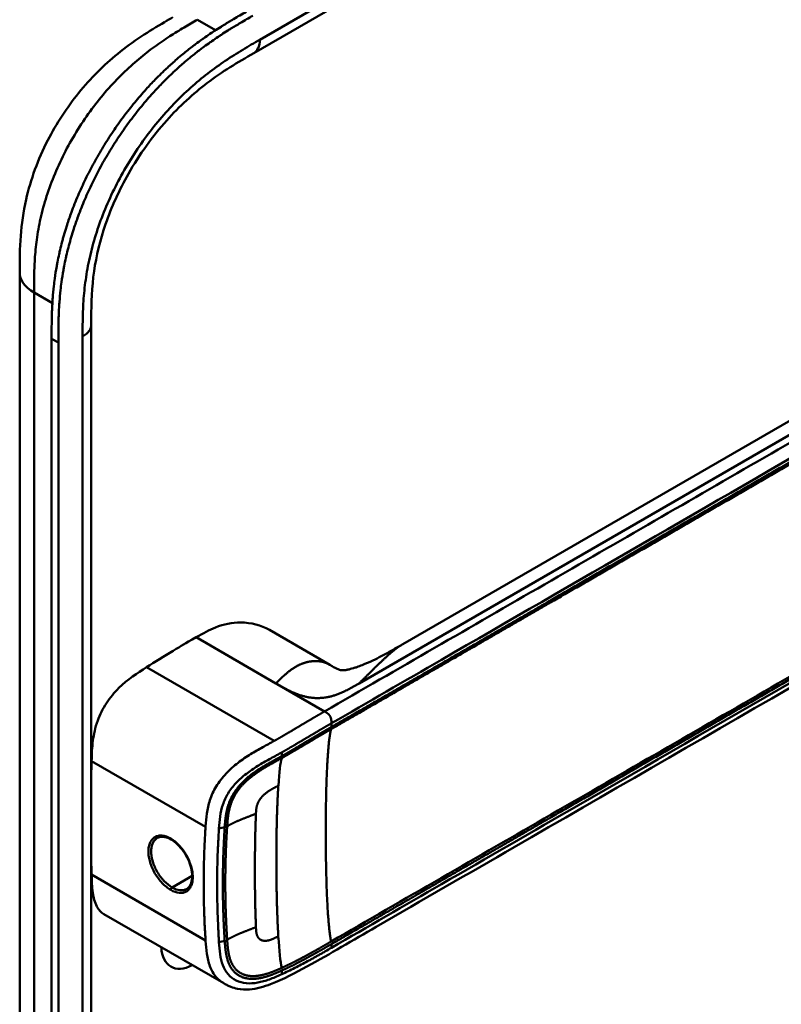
# Model space of a CAD drawing. Header units: millimetres. Extents: x 20 to 833, y 20 to 574.
# Tile 7 of 12: x 385 to 416, y 155 to 195. Entities that reach past the tile are written whole.
import ezdxf

# ---------------------------------------------------------------- set-up
doc = ezdxf.new("R2010")
doc.units = ezdxf.units.MM
doc.header["$LTSCALE"] = 2
doc.layers.add('Sichtbare Kanten(DIN)', color=7, linetype='Continuous', lineweight=50)
doc.layers.add('Sichtbare tangentiale Kanten(DIN)', color=7, linetype='Continuous', lineweight=50)

msp = doc.modelspace()

# ---------------------------------------------------------------- linework, layer by layer
at = {"layer": 'Sichtbare Kanten(DIN)'}
for p, q in [((435.872, 216.966), (394.882, 193.3)), ((394.882, 193.3), (394.882, 193.3)), ((400.958, 169.206), (432.722, 187.545)), ((385.341, 184.36), (385.341, 184.36)), ((388.258, 182.237), (388.258, 182.237)), ((388.258, 182.237), (388.258, 120.369)), ((386.643, 119.14), (386.643, 181.661)), ((386.917, 181.502), (386.917, 118.981)), ((395.527, 169.785), (397.985, 168.366)), ((398.202, 165.919), (398.202, 165.919)), ((398.415, 166.041), (398.415, 166.041)), ((393.755, 163.93), (393.755, 163.93)), ((395.282, 163.048), (395.281, 163.049)), ((393.736, 162.141), (393.736, 162.141)), ((393.659, 155.382), (388.778, 158.199)), ((393.403, 158.434), (393.403, 158.434)), ((393.636, 158.51), (393.636, 158.51)), ((393.659, 155.382), (393.659, 155.382))]:
    msp.add_line(p, q, dxfattribs=at)
for centre, major_axis, ratio, start_param, end_param in [((394.186, 163.681), (2.3, 3.984), 0.57735, 0.184418, 0.184904), ((394.271, 163.632), (2.32, 4.018), 0.57735, 0.219371, 0.219881), ((394.299, 163.616), (2.34, 4.053), 0.57735, 0.226219, 0.226799), ((394.412, 163.551), (2.26, 3.914), 0.57735, 0.316429, 0.3165), ((394.356, 163.583), (2.3, 3.984), 0.57735, 0.270097, 0.270412), ((394.069, 163.744), (-1.912, -3.312), 0.577355, 2.541317, 2.541319), ((394.129, 163.714), (1.95, 3.378), 0.57735, 5.700566, 5.70057), ((394.12, 163.706), (-2.267, -3.927), 0.57735, 2.53255, 2.532551), ((394.271, 163.632), (-2.32, -4.018), 0.57735, 2.338409, 2.338428), ((394.412, 163.551), (2.26, 3.914), 0.57735, 5.523901, 5.523922), ((394.356, 163.583), (2.3, 3.984), 0.57735, 5.506055, 5.506075), ((394.299, 163.616), (2.34, 4.053), 0.57735, 4.119086, 4.119229), ((394.129, 163.715), (-2.26, -3.915), 0.57735, 0.658548, 0.658552), ((394.299, 163.616), (-2.76, -4.78), 0.57735, 0.9483, 0.948426), ((394.299, 163.614), (-2.759, -4.778), 0.57735, 0.638877, 0.63888), ((394.243, 163.649), (2.8, 4.85), 0.57735, 3.797045, 3.797047), ((392.432, 157.672), (-0.93, -1.611), 0.57735, 5.54054, 7.025984), ((392.432, 157.672), (0.93, 1.611), 0.57735, 4.347781, 4.347796)]:
    msp.add_ellipse(centre, major_axis=major_axis, ratio=ratio, start_param=start_param, end_param=end_param, dxfattribs=at)
for points, knots in [([(385.341, 184.36), (385.341, 184.835), (385.343, 185.336), (385.419, 186.336), (385.489, 186.835), (385.785, 188.144), (386.088, 188.974), (386.837, 190.431), (387.268, 191.088), (388.23, 192.275), (388.775, 192.815), (389.962, 193.786), (390.62, 194.203), (391.361, 194.636), (391.473, 194.7), (391.585, 194.765)], [0, 0, 0, 0, 0.436896, 0.436896, 0.842838, 0.842838, 1.49715, 1.49715, 2.073353, 2.073353, 2.662039, 2.662039, 3.316728, 3.316728, 3.434626, 3.434626, 3.434626, 3.434626]), ([(386.643, 181.661), (386.642, 181.758), (386.643, 181.954), (386.644, 182.201), (386.648, 182.45), (386.653, 182.652), (386.662, 182.906), (386.673, 183.112), (386.694, 183.425), (386.723, 183.742), (386.776, 184.173), (386.828, 184.501), (386.889, 184.833), (386.936, 185.055), (387, 185.336), (387.056, 185.562), (387.133, 185.845), (387.2, 186.072), (387.309, 186.414), (387.427, 186.756), (387.623, 187.269), (387.816, 187.722), (388.081, 188.282), (388.309, 188.725), (388.615, 189.268), (388.875, 189.694), (389.216, 190.212), (389.502, 190.615), (389.874, 191.102), (390.182, 191.477), (390.539, 191.881), (390.782, 192.14), (391.028, 192.39), (391.194, 192.552), (391.445, 192.789), (391.699, 193.016), (392.04, 193.304), (392.298, 193.508), (392.557, 193.704), (392.729, 193.829), (392.945, 193.981), (393.118, 194.099), (393.334, 194.241), (393.506, 194.351), (393.764, 194.512), (394.107, 194.718), (394.404, 194.89), (394.573, 194.987)], [-0.9999979, -0.9999979, -0.9999979, -0.9999979, -0.9791648, -0.9583317, -0.9479152, -0.9270821, -0.9166655, -0.8958324, -0.8854159, -0.8541662, -0.8333331, -0.8020835, -0.791667, -0.7708339, -0.7604173, -0.7395842, -0.7291677, -0.7083346, -0.697918, -0.6666684, -0.6458353, -0.6041691, -0.583336, -0.5416699, -0.5208368, -0.4791706, -0.4583375, -0.4166713, -0.3958382, -0.354172, -0.3333389, -0.3020893, -0.2916727, -0.2708397, -0.2604231, -0.2291735, -0.2083404, -0.1770907, -0.1666742, -0.1458411, -0.1354246, -0.1145915, -0.1041749, -0.0833418, -0.0729253, -0.0416756, -0.0000095, -0.0000095, -0.0000095, -0.0000095]), ([(394.847, 194.829), (394.678, 194.732), (394.381, 194.559), (394.039, 194.354), (393.78, 194.193), (393.608, 194.083), (393.392, 193.94), (393.219, 193.823), (393.004, 193.671), (392.831, 193.545), (392.572, 193.35), (392.314, 193.145), (391.973, 192.858), (391.72, 192.63), (391.468, 192.394), (391.303, 192.231), (391.056, 191.981), (390.813, 191.722), (390.456, 191.319), (390.148, 190.944), (389.776, 190.457), (389.49, 190.054), (389.149, 189.536), (388.889, 189.11), (388.584, 188.566), (388.355, 188.124), (388.091, 187.563), (387.897, 187.11), (387.701, 186.598), (387.583, 186.255), (387.475, 185.914), (387.408, 185.686), (387.331, 185.403), (387.274, 185.177), (387.21, 184.897), (387.164, 184.674), (387.102, 184.342), (387.051, 184.014), (386.997, 183.583), (386.969, 183.266), (386.947, 182.954), (386.937, 182.748), (386.927, 182.493), (386.922, 182.292), (386.918, 182.043), (386.917, 181.796), (386.917, 181.6), (386.917, 181.502)], [0.0000095, 0.0000095, 0.0000095, 0.0000095, 0.0416756, 0.0729253, 0.0833418, 0.1041749, 0.1145915, 0.1354246, 0.1458411, 0.1666742, 0.1770907, 0.2083404, 0.2291735, 0.2604231, 0.2708397, 0.2916727, 0.3020893, 0.3333389, 0.354172, 0.3958382, 0.4166713, 0.4583375, 0.4791706, 0.5208368, 0.5416699, 0.583336, 0.6041691, 0.6458353, 0.6666684, 0.697918, 0.7083346, 0.7291677, 0.7395842, 0.7604173, 0.7708339, 0.791667, 0.8020835, 0.8333331, 0.8541662, 0.8854159, 0.8958324, 0.9166655, 0.9270821, 0.9479152, 0.9583317, 0.9791648, 0.9999979, 0.9999979, 0.9999979, 0.9999979]), ([(394.882, 193.3), (394.233, 192.925), (393.602, 192.552), (392.416, 191.652), (391.856, 191.142), (390.762, 189.917), (390.221, 189.168), (389.399, 187.724), (389.08, 187.021), (388.618, 185.68), (388.463, 185.026), (388.28, 183.749), (388.26, 183.125), (388.258, 182.411), (388.258, 182.324), (388.258, 182.237)], [0, 0, 0, 0, 0.687972, 0.687972, 1.303815, 1.303815, 1.980815, 1.980815, 2.549977, 2.549977, 3.091619, 3.091619, 3.672364, 3.672364, 3.752207, 3.752207, 3.752207, 3.752207]), ([(385.341, 122.492), (385.341, 133.379), (385.341, 144.265), (385.341, 164.888), (385.341, 174.624), (385.341, 184.36)], [0, 0, 0, 0, 10, 10, 18.943141, 18.943141, 18.943141, 18.943141]), ([(440.122, 182.978), (440.122, 182.976), (440.122, 182.974), (440.122, 182.97), (440.122, 182.968), (440.122, 182.963), (440.122, 182.96), (440.122, 182.953), (440.122, 182.949), (440.121, 182.938), (440.121, 182.931), (440.121, 182.911), (440.121, 182.897), (440.12, 182.854), (440.119, 182.825), (440.114, 182.714), (440.107, 182.637), (440.067, 182.349), (440.011, 182.151), (439.792, 181.64), (439.585, 181.341), (438.987, 180.662), (438.555, 180.294), (437.257, 179.316), (436.314, 178.741), (432.898, 176.724), (430.388, 175.301), (420.436, 169.555), (412.971, 165.245), (403.629, 159.851), (401.751, 158.767), (398.935, 157.141), (398.001, 156.582), (396.577, 155.807), (396.096, 155.552), (395.297, 155.241), (395.006, 155.157), (394.548, 155.123), (394.382, 155.129), (394.131, 155.179), (394.044, 155.204), (393.91, 155.254), (393.864, 155.274), (393.793, 155.309), (393.768, 155.321), (393.729, 155.342), (393.715, 155.35), (393.695, 155.362), (393.687, 155.366), (393.673, 155.374), (393.665, 155.378), (393.659, 155.382)], [0, 0, 0, 0, 0.001569, 0.001569, 0.003149, 0.003149, 0.00522, 0.00522, 0.008412, 0.008412, 0.014094, 0.014094, 0.025824, 0.025824, 0.054374, 0.054374, 0.136744, 0.136744, 0.370735, 0.370735, 0.770715, 0.770715, 1.338552, 1.338552, 2.361631, 2.361631, 5.000823, 5.000823, 12.918013, 12.918013, 14.909711, 14.909711, 15.905563, 15.905563, 16.406589, 16.406589, 16.669703, 16.669703, 16.816064, 16.816064, 16.894648, 16.894648, 16.935882, 16.935882, 16.957647, 16.957647, 16.969322, 16.969322, 16.975615, 16.975615, 16.982343, 16.982343, 16.982343, 16.982343]), ([(395.526, 169.785), (395.183, 169.982), (394.776, 170.088), (394.345, 170.089), (394.006, 170.091), (393.66, 170.025), (393.324, 169.892), (393.069, 169.791), (392.819, 169.652), (392.535, 169.488)], [-0.7380612, -0.7380612, -0.7380612, -0.7380612, -0.4287848, -0.4287848, -0.4287848, -0.184871, -0.184871, -0.184871, -0.0000155, -0.0000155, -0.0000155, -0.0000155]), ([(392.535, 169.488), (392.037, 169.201), (391.959, 169.155), (391.24, 168.722), (390.847, 168.477), (390.518, 168.269)], [-0.6905781, -0.6905781, -0.6905781, -0.6905781, -0.3490884, -0.3490884, 0, 0, 0, 0]), ([(398.108, 168.295), (398.155, 168.268), (398.194, 168.248), (398.266, 168.211), (398.296, 168.197), (398.368, 168.166), (398.396, 168.158), (398.447, 168.146), (398.463, 168.143), (398.524, 168.142), (398.552, 168.142), (398.627, 168.152), (398.644, 168.155), (398.681, 168.161), (398.7, 168.165), (398.755, 168.176), (398.793, 168.185), (398.87, 168.205), (398.908, 168.216), (398.994, 168.242), (399.043, 168.257), (399.162, 168.298), (399.233, 168.325), (399.424, 168.4), (399.541, 168.451), (399.889, 168.612), (400.11, 168.727), (400.54, 168.963), (400.748, 169.085), (400.953, 169.203)], [0, 0, 0, 0, 0.065322, 0.065322, 0.147442, 0.147442, 0.298534, 0.298534, 0.475337, 0.475337, 0.572836, 0.572836, 0.597287, 0.597287, 0.618593, 0.618593, 0.651842, 0.651842, 0.681874, 0.681874, 0.719497, 0.719497, 0.777073, 0.777073, 0.879794, 0.879794, 1.092522, 1.092522, 1.311068, 1.311068, 1.311068, 1.311068]), ([(390.518, 168.269), (390.138, 168.029), (389.746, 167.777), (389.2, 167.238), (389.028, 167.033), (388.729, 166.575), (388.612, 166.338), (388.417, 165.802), (388.361, 165.529), (388.29, 164.995), (388.28, 164.718), (388.273, 164.44)], [-1.198873, -1.198873, -1.198873, -1.198873, -0.834881, -0.834881, -0.646876, -0.646876, -0.46444, -0.46444, -0.250657, -0.250657, 0, 0, 0, 0]), ([(391.516, 161.244), (391.429, 161.295), (391.342, 161.328), (391.182, 161.361), (391.108, 161.36), (391.01, 161.334), (390.98, 161.322), (390.952, 161.306)], [0, 0, 0, 0, 0.0944548, 0.0944548, 0.1892864, 0.1892864, 0.2374391, 0.2374391, 0.2374391, 0.2374391]), ([(392.153, 159.228), (392.217, 159.265), (392.27, 159.325), (392.344, 159.481), (392.367, 159.577), (392.377, 159.78), (392.37, 159.887), (392.327, 160.11), (392.292, 160.227), (392.199, 160.458), (392.139, 160.575), (392.003, 160.789), (391.925, 160.891), (391.761, 161.066), (391.672, 161.143), (391.561, 161.217), (391.538, 161.231), (391.516, 161.244)], [0, 0, 0, 0, 0.1137845, 0.1137845, 0.2182551, 0.2182551, 0.3123921, 0.3123921, 0.4068404, 0.4068404, 0.502596, 0.502596, 0.598042, 0.598042, 0.6936793, 0.6936793, 0.7182625, 0.7182625, 0.7182625, 0.7182625]), ([(388.778, 158.199), (388.655, 158.27), (388.558, 158.378), (388.401, 158.678), (388.351, 158.87), (388.289, 159.312), (388.28, 159.563), (388.273, 159.816)], [0.6547013, 0.6547013, 0.6547013, 0.6547013, 0.838061, 0.838061, 1.045951, 1.045951, 1.2753174, 1.2753174, 1.2753174, 1.2753174])]:
    msp.add_open_spline(points, degree=3, knots=knots, dxfattribs=at)
for points, degree in [([(400.956, 169.205), (400.956, 169.205), (400.955, 169.204), (400.955, 169.204), (400.954, 169.204), (400.954, 169.204), (400.953, 169.203), (400.953, 169.203)], 7), ([(397.976, 168.371), (398.003, 168.355), (398.029, 168.34), (398.056, 168.325), (398.082, 168.31), (398.108, 168.295)], 5), ([(397.976, 168.371), (397.977, 168.37), (397.979, 168.369), (397.98, 168.368), (397.982, 168.368), (397.983, 168.367), (397.985, 168.366)], 6), ([(388.273, 164.44), (388.267, 164.248), (388.262, 164.055), (388.258, 163.863)], 3), ([(390.952, 161.306), (390.952, 161.306), (390.952, 161.306), (390.952, 161.306)], 3), ([(394.936, 160.896), (394.936, 160.896), (394.937, 160.896), (394.937, 160.896)], 3), ([(388.258, 160.376), (388.262, 160.189), (388.267, 160.002), (388.273, 159.816)], 3), ([(394.935, 159.228), (394.935, 159.228), (394.935, 159.228), (394.935, 159.228)], 3)]:
    msp.add_open_spline(points, degree=degree, dxfattribs=at)
at = {"layer": 'Sichtbare tangentiale Kanten(DIN)'}
for p, q in [((395.13, 193.849), (436.121, 217.515)), ((393.328, 194.237), (392.585, 194.666)), ((391.494, 194.011), (391.494, 194.011)), ((389.377, 192.303), (389.377, 192.303)), ((433.364, 187.345), (399.181, 167.609)), ((385.954, 184.821), (385.954, 184.821)), ((386.674, 183.113), (385.927, 183.544)), ((386.917, 181.502), (386.643, 181.661)), ((387.907, 119.879), (387.907, 181.747)), ((395.789, 167.609), (392.535, 169.488)), ((390.518, 168.269), (395.721, 165.266)), ((395.834, 167.583), (395.789, 167.609)), ((397.77, 166.465), (395.834, 167.583)), ((398.05, 165.98), (398.05, 165.831)), ((398.262, 165.953), (398.262, 165.953)), ((396.034, 164.649), (396.024, 164.794)), ((388.273, 164.44), (392.919, 161.758)), ((393.7, 161.741), (393.467, 161.69)), ((393.404, 160.356), (393.404, 160.356)), ((393.64, 160.492), (393.64, 160.492)), ((388.273, 159.816), (392.919, 157.133)), ((392.374, 159.761), (391.556, 159.289)), ((392.848, 160.035), (392.848, 160.035)), ((393.7, 157.116), (393.467, 157.065)), ((398.05, 156.978), (398.05, 156.829)), ((396.034, 155.905), (396.024, 155.749))]:
    msp.add_line(p, q, dxfattribs=at)
for centre, major_axis, ratio, start_param, end_param in [((396.313, 156.715), (-0.207, 7.978), 0.058769, 0.180326, 0.567465), ((396.312, 163.507), (-0.173, -7.741), 0.062201, 5.644955, 6.032571)]:
    msp.add_ellipse(centre, major_axis=major_axis, ratio=ratio, start_param=start_param, end_param=end_param, dxfattribs=at)
for points, degree, knots in [([(392.585, 194.666), (392.407, 194.563), (392.226, 194.458), (392.043, 194.349), (391.849, 194.234), (391.653, 194.114), (391.458, 193.988), (391.251, 193.854), (391.044, 193.713), (390.84, 193.564), (390.624, 193.407), (390.41, 193.24), (390.198, 193.062), (389.976, 192.876), (389.757, 192.678), (389.544, 192.469), (389.322, 192.253), (389.106, 192.025), (388.898, 191.787), (388.685, 191.544), (388.48, 191.289), (388.283, 191.025), (388.085, 190.759), (387.896, 190.482), (387.716, 190.195), (387.536, 189.908), (387.365, 189.612), (387.21, 189.312), (387.053, 189.009), (386.909, 188.703), (386.781, 188.395), (386.652, 188.086), (386.538, 187.776), (386.44, 187.468), (386.342, 187.162), (386.26, 186.857), (386.193, 186.56), (386.127, 186.263), (386.076, 185.977), (386.038, 185.696), (386.001, 185.426), (385.975, 185.16), (385.958, 184.896), (385.943, 184.654), (385.934, 184.413), (385.93, 184.174), (385.927, 183.961), (385.927, 183.749), (385.927, 183.544)], 3, [0, 0, 0, 0, 0.189483, 0.189483, 0.189483, 0.390488, 0.390488, 0.390488, 0.603341, 0.603341, 0.603341, 0.827847, 0.827847, 0.827847, 1.063028, 1.063028, 1.063028, 1.306916, 1.306916, 1.306916, 1.556493, 1.556493, 1.556493, 1.807928, 1.807928, 1.807928, 2.059373, 2.059373, 2.059373, 2.31343, 2.31343, 2.31343, 2.568298, 2.568298, 2.568298, 2.821899, 2.821899, 2.821899, 3.074612, 3.074612, 3.074612, 3.317553, 3.317553, 3.317553, 3.540814, 3.540814, 3.540814, 3.741293, 3.741293, 3.741293, 3.741293]), ([(387.907, 181.747), (387.907, 182.009), (387.907, 182.547), (387.947, 183.397), (388.053, 184.282), (388.298, 185.498), (388.818, 187.062), (389.76, 188.891), (390.946, 190.545), (392.071, 191.709), (393.009, 192.487), (393.723, 192.999), (394.436, 193.448), (394.902, 193.718), (395.13, 193.849)], 3, [18.388359, 18.388359, 18.388359, 18.388359, 18.631862, 18.875363, 19.118865, 19.362366, 19.849368, 20.336371, 20.823374, 21.310376, 21.553877, 21.797379, 22.04088, 22.284383, 22.284383, 22.284383, 22.284383]), ([(433.649, 187.18), (432.904, 186.75), (432.155, 186.318), (430.659, 185.453), (429.91, 185.021), (428.414, 184.157), (427.667, 183.726), (426.173, 182.863), (425.426, 182.432), (423.186, 181.139), (421.692, 180.276), (418.7, 178.549), (417.204, 177.685), (414.213, 175.959), (412.719, 175.096), (409.731, 173.371), (408.236, 172.508), (405.245, 170.781), (403.749, 169.917), (400.76, 168.191), (399.268, 167.33), (397.77, 166.465)], 3, [28.65661, 28.65661, 28.65661, 28.65661, 29.448344, 29.448344, 30.241165, 30.241165, 31.033986, 31.033986, 31.826807, 31.826807, 33.412449, 33.412449, 34.99809, 34.99809, 36.583732, 36.583732, 38.169374, 38.169374, 39.755016, 39.755016, 41.340657, 41.340657, 41.340657, 41.340657]), ([(398.05, 165.98), (399.548, 166.845), (401.04, 167.706), (402.534, 168.569), (408.007, 171.729), (413.48, 174.888), (418.957, 178.051), (422.635, 180.174), (426.303, 182.292), (429.982, 184.416), (431.297, 185.175), (432.616, 185.936), (433.929, 186.695)], 3, [0, 0, 0, 0, 1.585642, 1.585642, 1.585642, 7.391542, 7.391542, 7.391542, 11.290432, 11.290432, 11.290432, 12.683632, 12.683632, 12.683632, 12.683632]), ([(398.035, 165.74), (398.037, 165.741), (398.927, 166.255), (400.719, 167.289), (403.421, 168.85), (407.007, 170.92), (411.49, 173.508), (415.978, 176.099), (420.462, 178.688), (424.497, 181.018), (428.087, 183.09), (430.778, 184.644), (432.571, 185.679), (433.468, 186.197), (433.917, 186.456)], 5, [20.643505, 20.643505, 20.643505, 20.643505, 20.643505, 20.643505, 20.647304, 22.232947, 23.81859, 25.404233, 26.989877, 28.57552, 30.161163, 31.746806, 32.539627, 33.332646, 33.332646, 33.332646, 33.332646, 33.332646, 33.332646]), ([(433.929, 186.546), (433.929, 186.545), (433.48, 186.286), (432.583, 185.769), (430.79, 184.733), (428.099, 183.18), (424.51, 181.107), (420.475, 178.778), (415.991, 176.189), (411.503, 173.598), (407.018, 171.008), (403.433, 168.939), (400.731, 167.378), (398.94, 166.344), (398.05, 165.831)], 5, [0, 0, 0, 0, 0, 0, 0.000115, 0.792936, 1.585758, 3.171401, 4.757044, 6.342687, 7.92833, 9.513973, 11.099617, 12.688168, 12.688168, 12.688168, 12.688168, 12.688168, 12.688168]), ([(398.048, 156.977), (398.05, 156.978), (398.94, 157.492), (400.732, 158.527), (403.434, 160.087), (407.02, 162.157), (411.503, 164.745), (415.991, 167.336), (420.475, 169.925), (424.51, 172.255), (428.099, 174.327), (430.791, 175.881), (432.584, 176.916), (433.481, 177.434), (433.929, 177.693)], 5, [20.643738, 20.643738, 20.643738, 20.643738, 20.643738, 20.643738, 20.647429, 22.23307, 23.81871, 25.404351, 26.989992, 28.575633, 30.161274, 31.746914, 32.539735, 33.332924, 33.332924, 33.332924, 33.332924, 33.332924, 33.332924]), ([(433.916, 177.797), (433.169, 177.366), (432.421, 176.934), (430.927, 176.071), (430.179, 175.64), (427.937, 174.345), (426.442, 173.482), (423.451, 171.755), (421.957, 170.892), (418.967, 169.166), (417.473, 168.303), (414.482, 166.577), (412.987, 165.713), (409.996, 163.987), (408.502, 163.124), (405.514, 161.399), (404.019, 160.536), (401.023, 158.806), (399.519, 157.938), (398.038, 157.083)], 3, [3.014705, 3.014705, 3.014705, 3.014705, 3.807868, 3.807868, 4.600688, 4.600688, 6.186329, 6.186329, 7.77197, 7.77197, 9.357611, 9.357611, 10.943251, 10.943251, 12.528892, 12.528892, 14.114533, 14.114533, 15.703149, 15.703149, 15.703149, 15.703149]), ([(433.929, 177.544), (431.114, 175.918), (428.289, 174.287), (425.476, 172.663), (419.698, 169.327), (413.907, 165.984), (408.126, 162.646), (406.264, 161.571), (404.4, 160.495), (402.534, 159.418), (401.033, 158.551), (399.53, 157.683), (398.05, 156.829)], 3, [23.229983, 23.229983, 23.229983, 23.229983, 26.216835, 26.216835, 26.216835, 32.351591, 32.351591, 32.351591, 34.327983, 34.327983, 34.327983, 35.917386, 35.917386, 35.917386, 35.917386]), ([(397.77, 166.465), (397.718, 166.435), (397.623, 166.38), (397.485, 166.3), (397.289, 166.186), (397.04, 166.039), (396.791, 165.891), (396.537, 165.74), (396.276, 165.585), (396.057, 165.457), (395.894, 165.362), (395.784, 165.301), (395.727, 165.269), (395.721, 165.266)], 5, [0, 0, 0, 0, 0, 0, 0.0885648, 0.1771296, 0.2656944, 0.3542592, 0.442824, 0.5313888, 0.6199536, 0.7085184, 0.7182818, 0.7182818, 0.7182818, 0.7182818, 0.7182818, 0.7182818]), ([(396.024, 164.793), (396.024, 164.793), (396.077, 164.823), (396.183, 164.883), (396.344, 164.976), (396.56, 165.101), (396.822, 165.258), (397.075, 165.409), (397.323, 165.557), (397.571, 165.703), (397.766, 165.816), (397.904, 165.896), (397.998, 165.95), (398.05, 165.98)], 5, [0.0000841, 0.0000841, 0.0000841, 0.0000841, 0.0000841, 0.0000841, 0.0003027, 0.0888675, 0.1774323, 0.2659971, 0.3545619, 0.4431267, 0.5316915, 0.6202563, 0.7088211, 0.7088211, 0.7088211, 0.7088211, 0.7088211, 0.7088211]), ([(398.05, 165.831), (398.003, 165.803), (397.906, 165.748), (397.761, 165.663), (397.566, 165.551), (397.322, 165.406), (397.075, 165.26), (396.823, 165.108), (396.565, 164.955), (396.354, 164.831), (396.194, 164.739), (396.088, 164.679), (396.034, 164.649)], 5, [0, 0, 0, 0, 0, 0, 0.0848259, 0.1725609, 0.2602959, 0.3480309, 0.4357659, 0.5235009, 0.6112359, 0.698521, 0.698521, 0.698521, 0.698521, 0.698521, 0.698521]), ([(396.025, 164.562), (396.025, 164.562), (396.079, 164.592), (396.185, 164.652), (396.345, 164.744), (396.555, 164.868), (396.813, 165.02), (397.064, 165.171), (397.312, 165.317), (397.553, 165.461), (397.746, 165.573), (397.891, 165.656), (397.986, 165.712), (398.033, 165.738)], 5, [19.9453576, 19.9453576, 19.9453576, 19.9453576, 19.9453576, 19.9453576, 19.9454241, 20.0331591, 20.1208941, 20.2086291, 20.2963641, 20.3840991, 20.4718341, 20.5595692, 20.6426641, 20.6426641, 20.6426641, 20.6426641, 20.6426641, 20.6426641]), ([(395.721, 165.266), (395.565, 165.179), (395.409, 165.095), (395.249, 165.006), (395.088, 164.918), (394.923, 164.824), (394.754, 164.72), (394.586, 164.616), (394.413, 164.5), (394.244, 164.369), (394.074, 164.239), (393.908, 164.093), (393.756, 163.931), (393.604, 163.77), (393.467, 163.592), (393.355, 163.408), (393.243, 163.224), (393.158, 163.034), (393.096, 162.849), (393.035, 162.663), (392.996, 162.482), (392.971, 162.304), (392.945, 162.127), (392.932, 161.953), (392.921, 161.781), (392.92, 161.774), (392.92, 161.766), (392.919, 161.758)], 3, [0.718282, 0.718282, 0.718282, 0.718282, 0.878513, 0.878513, 0.878513, 1.038839, 1.038839, 1.038839, 1.199166, 1.199166, 1.199166, 1.359492, 1.359492, 1.359492, 1.519819, 1.519819, 1.519819, 1.680145, 1.680145, 1.680145, 1.840471, 1.840471, 1.840471, 2.000798, 2.000798, 2.000798, 2.008139, 2.008139, 2.008139, 2.008139]), ([(393.467, 161.69), (393.479, 161.858), (393.491, 162.023), (393.515, 162.185), (393.538, 162.347), (393.572, 162.506), (393.624, 162.663), (393.676, 162.82), (393.746, 162.975), (393.837, 163.125), (393.928, 163.274), (394.039, 163.417), (394.166, 163.551), (394.292, 163.685), (394.433, 163.809), (394.582, 163.924), (394.732, 164.039), (394.889, 164.145), (395.047, 164.242), (395.205, 164.34), (395.364, 164.43), (395.521, 164.517), (395.679, 164.604), (395.836, 164.689), (395.995, 164.778), (396.005, 164.783), (396.014, 164.788), (396.023, 164.793)], 3, [0, 0, 0, 0, 0.159971, 0.159971, 0.159971, 0.320297, 0.320297, 0.320297, 0.480624, 0.480624, 0.480624, 0.64095, 0.64095, 0.64095, 0.801277, 0.801277, 0.801277, 0.961603, 0.961603, 0.961603, 1.121929, 1.121929, 1.121929, 1.282256, 1.282256, 1.282256, 1.291621, 1.291621, 1.291621, 1.291621]), ([(396.034, 164.649), (396.034, 164.649), (395.953, 164.603), (395.789, 164.513), (395.543, 164.379), (395.205, 164.189), (394.762, 163.896), (394.343, 163.529), (394.01, 163.088), (393.812, 162.621), (393.743, 162.264), (393.718, 162.001), (393.706, 161.827), (393.7, 161.741)], 5, [0, 0, 0, 0, 0, 0, 0.000449, 0.133304, 0.266158, 0.399013, 0.531868, 0.664722, 0.797577, 0.930432, 1.064471, 1.064471, 1.064471, 1.064471, 1.064471, 1.064471]), ([(393.8, 161.779), (393.805, 161.865), (393.818, 162.036), (393.842, 162.293), (393.909, 162.636), (394.095, 163.075), (394.401, 163.483), (394.788, 163.828), (395.211, 164.109), (395.539, 164.294), (395.782, 164.427), (395.944, 164.516), (396.025, 164.562)], 5, [18.882622, 18.882622, 18.882622, 18.882622, 18.882622, 18.882622, 19.015441, 19.148296, 19.281151, 19.414005, 19.54686, 19.679715, 19.812569, 19.945357, 19.945357, 19.945357, 19.945357, 19.945357, 19.945357]), ([(393.8, 157.155), (393.8, 157.155), (393.8, 157.156), (393.792, 157.272), (393.778, 157.504), (393.758, 157.854), (393.741, 158.317), (393.725, 158.896), (393.722, 159.473), (393.725, 160.049), (393.741, 160.627), (393.758, 161.087), (393.778, 161.435), (393.792, 161.664), (393.8, 161.779)], 5, [17.464876, 17.464876, 17.464876, 17.464876, 17.464876, 17.464876, 17.464906, 17.466133, 17.643037, 17.819941, 17.996845, 18.173749, 18.350653, 18.527557, 18.704461, 18.882622, 18.882622, 18.882622, 18.882622, 18.882622, 18.882622]), ([(390.587, 160.754), (390.587, 160.754), (390.587, 160.823), (390.599, 160.953), (390.652, 161.121), (390.737, 161.255), (390.852, 161.35), (390.991, 161.402), (391.202, 161.412), (391.381, 161.35), (391.499, 161.282)], 3, [0, 0, 0, 0, 0.0000144, 0.0614945, 0.1229746, 0.1844546, 0.2459347, 0.3074148, 0.3688949, 0.4918552, 0.4918552, 0.4918552, 0.4918552]), ([(392.919, 161.758), (392.919, 161.751), (392.918, 161.742), (392.918, 161.734), (392.912, 161.647), (392.906, 161.56), (392.901, 161.472), (392.896, 161.377), (392.891, 161.281), (392.886, 161.185), (392.876, 160.992), (392.868, 160.799), (392.862, 160.606), (392.856, 160.413), (392.851, 160.22), (392.848, 160.027), (392.845, 159.835), (392.843, 159.643), (392.843, 159.451), (392.843, 159.259), (392.845, 159.067), (392.848, 158.874), (392.851, 158.681), (392.856, 158.487), (392.862, 158.293), (392.868, 158.099), (392.876, 157.905), (392.886, 157.711), (392.891, 157.614), (392.896, 157.518), (392.901, 157.421), (392.907, 157.325), (392.913, 157.229), (392.919, 157.133)], 3, [0, 0, 0, 0, 0.00741, 0.00741, 0.00741, 0.088467, 0.088467, 0.088467, 0.176597, 0.176597, 0.176597, 0.352857, 0.352857, 0.352857, 0.529117, 0.529117, 0.529117, 0.705376, 0.705376, 0.705376, 0.881636, 0.881636, 0.881636, 1.057896, 1.057896, 1.057896, 1.234156, 1.234156, 1.234156, 1.322285, 1.322285, 1.322285, 1.410732, 1.410732, 1.410732, 1.410732]), ([(393.467, 157.065), (393.467, 157.073), (393.466, 157.082), (393.466, 157.091), (393.46, 157.185), (393.454, 157.28), (393.448, 157.375), (393.443, 157.47), (393.438, 157.566), (393.433, 157.662), (393.424, 157.853), (393.416, 158.046), (393.409, 158.238), (393.38, 159.142), (393.385, 160.033), (393.425, 160.931), (393.428, 160.987), (393.43, 161.042), (393.433, 161.098), (393.438, 161.193), (393.443, 161.288), (393.448, 161.383), (393.454, 161.477), (393.46, 161.571), (393.466, 161.664), (393.466, 161.673), (393.467, 161.681), (393.467, 161.69)], 3, [0, 0, 0, 0, 0.008036, 0.008036, 0.008036, 0.096166, 0.096166, 0.096166, 0.184296, 0.184296, 0.184296, 0.360556, 0.360556, 0.360556, 1.190148, 1.190148, 1.190148, 1.241854, 1.241854, 1.241854, 1.329984, 1.329984, 1.329984, 1.418114, 1.418114, 1.418114, 1.426148, 1.426148, 1.426148, 1.426148]), ([(393.7, 161.741), (393.7, 161.74), (393.692, 161.626), (393.679, 161.397), (393.659, 161.049), (393.642, 160.59), (393.626, 160.012), (393.622, 159.434), (393.626, 158.856), (393.642, 158.276), (393.659, 157.813), (393.679, 157.463), (393.692, 157.232), (393.7, 157.116)], 5, [0.000001, 0.000001, 0.000001, 0.000001, 0.000001, 0.000001, 0.000038, 0.176942, 0.353846, 0.53075, 0.707654, 0.884558, 1.061462, 1.238366, 1.415305, 1.415305, 1.415305, 1.415305, 1.415305, 1.415305]), ([(390.952, 161.306), (390.93, 161.293), (390.909, 161.278), (390.889, 161.261), (390.874, 161.248), (390.859, 161.233), (390.845, 161.218), (390.814, 161.182), (390.788, 161.14), (390.766, 161.093), (390.747, 161.052), (390.732, 161.007), (390.722, 160.959), (390.72, 160.952), (390.718, 160.944), (390.717, 160.936), (390.706, 160.88), (390.7, 160.819), (390.7, 160.755), (390.7, 160.69), (390.706, 160.623), (390.717, 160.554), (390.719, 160.543), (390.721, 160.531), (390.723, 160.52), (390.733, 160.462), (390.748, 160.402), (390.766, 160.343), (390.788, 160.271), (390.814, 160.2), (390.845, 160.129), (390.86, 160.096), (390.875, 160.064), (390.891, 160.032), (390.91, 159.994), (390.931, 159.957), (390.952, 159.92), (390.992, 159.852), (391.035, 159.787), (391.082, 159.725), (391.116, 159.679), (391.153, 159.635), (391.19, 159.593), (391.203, 159.579), (391.216, 159.564), (391.23, 159.551), (391.333, 159.442), (391.445, 159.353), (391.556, 159.289)], 3, [0.2462104, 0.2462104, 0.2462104, 0.2462104, 0.2803959, 0.2803959, 0.2803959, 0.3074005, 0.3074005, 0.3074005, 0.3688806, 0.3688806, 0.3688806, 0.4219893, 0.4219893, 0.4219893, 0.4303607, 0.4303607, 0.4303607, 0.4918407, 0.4918407, 0.4918407, 0.5533208, 0.5533208, 0.5533208, 0.5635023, 0.5635023, 0.5635023, 0.6148009, 0.6148009, 0.6148009, 0.676281, 0.676281, 0.676281, 0.7044598, 0.7044598, 0.7044598, 0.737761, 0.737761, 0.737761, 0.7992411, 0.7992411, 0.7992411, 0.844872, 0.844872, 0.844872, 0.8607212, 0.8607212, 0.8607212, 0.9836813, 0.9836813, 0.9836813, 0.9836813]), ([(391.499, 161.282), (391.617, 161.214), (391.795, 161.07), (392.003, 160.817), (392.14, 160.607), (392.252, 160.381), (392.335, 160.15), (392.386, 159.921), (392.403, 159.706), (392.386, 159.511), (392.335, 159.344), (392.252, 159.211), (392.14, 159.117), (392.003, 159.067), (391.795, 159.059), (391.617, 159.122), (391.499, 159.19)], 3, [0, 0, 0, 0, 0.1229603, 0.1844403, 0.2459204, 0.3074004, 0.3688805, 0.4303605, 0.4918406, 0.5533206, 0.6148007, 0.6762807, 0.7377608, 0.7992408, 0.8607209, 0.983681, 0.983681, 0.983681, 0.983681]), ([(391.499, 159.19), (391.381, 159.258), (391.202, 159.402), (390.991, 159.652), (390.852, 159.861), (390.737, 160.085), (390.652, 160.315), (390.599, 160.543), (390.587, 160.686), (390.587, 160.754)], 3, [0, 0, 0, 0, 0.1229601, 0.1844402, 0.2459203, 0.3074004, 0.3688804, 0.4303605, 0.4918262, 0.4918262, 0.4918262, 0.4918262]), ([(391.556, 159.289), (391.666, 159.225), (391.778, 159.186), (391.88, 159.175), (391.894, 159.174), (391.908, 159.173), (391.921, 159.172), (391.957, 159.171), (391.992, 159.174), (392.025, 159.181), (392.071, 159.189), (392.113, 159.205), (392.152, 159.227), (392.152, 159.227), (392.152, 159.227), (392.153, 159.228)], 3, [0, 0, 0, 0, 0.1229601, 0.1229601, 0.1229601, 0.1399022, 0.1399022, 0.1399022, 0.1844401, 0.1844401, 0.1844401, 0.2459202, 0.2459202, 0.2459202, 0.2461067, 0.2461067, 0.2461067, 0.2461067]), ([(392.919, 157.133), (392.92, 157.125), (392.92, 157.117), (392.921, 157.109), (392.932, 156.936), (392.945, 156.761), (392.971, 156.587), (392.996, 156.413), (393.035, 156.241), (393.096, 156.078), (393.158, 155.915), (393.243, 155.761), (393.355, 155.633), (393.442, 155.533), (393.545, 155.448), (393.659, 155.382)], 3, [0, 0, 0, 0, 0.0073617, 0.0073617, 0.0073617, 0.1676881, 0.1676881, 0.1676881, 0.3280145, 0.3280145, 0.3280145, 0.488341, 0.488341, 0.488341, 0.6137258, 0.6137258, 0.6137258, 0.6137258]), ([(396.024, 155.749), (396.014, 155.745), (396.005, 155.74), (395.995, 155.736), (395.836, 155.664), (395.679, 155.597), (395.522, 155.541), (395.364, 155.485), (395.205, 155.439), (395.047, 155.411), (394.889, 155.383), (394.732, 155.372), (394.582, 155.385), (394.433, 155.398), (394.292, 155.434), (394.166, 155.495), (394.039, 155.557), (393.928, 155.642), (393.837, 155.749), (393.746, 155.856), (393.676, 155.982), (393.624, 156.121), (393.572, 156.26), (393.538, 156.411), (393.515, 156.57), (393.491, 156.728), (393.479, 156.895), (393.467, 157.065)], 3, [36.622212, 36.622212, 36.622212, 36.622212, 36.631814, 36.631814, 36.631814, 36.79214, 36.79214, 36.79214, 36.952466, 36.952466, 36.952466, 37.112793, 37.112793, 37.112793, 37.273119, 37.273119, 37.273119, 37.433446, 37.433446, 37.433446, 37.593772, 37.593772, 37.593772, 37.754099, 37.754099, 37.754099, 37.914067, 37.914067, 37.914067, 37.914067]), ([(393.7, 157.116), (393.7, 157.115), (393.706, 157.028), (393.718, 156.853), (393.743, 156.589), (393.813, 156.248), (394.01, 155.867), (394.344, 155.613), (394.763, 155.528), (395.207, 155.585), (395.544, 155.694), (395.79, 155.795), (395.953, 155.868), (396.034, 155.905)], 5, [18.881507, 18.881507, 18.881507, 18.881507, 18.881507, 18.881507, 18.882697, 19.015618, 19.14854, 19.281461, 19.414383, 19.547304, 19.680226, 19.813147, 19.945983, 19.945983, 19.945983, 19.945983, 19.945983, 19.945983]), ([(396.025, 156.011), (395.945, 155.974), (395.783, 155.902), (395.54, 155.803), (395.212, 155.696), (394.789, 155.643), (394.402, 155.722), (394.095, 155.955), (393.909, 156.311), (393.842, 156.638), (393.818, 156.895), (393.805, 157.068), (393.8, 157.155)], 5, [0, 0, 0, 0, 0, 0, 0.132315, 0.265237, 0.398158, 0.53108, 0.664001, 0.796923, 0.929844, 1.062736, 1.062736, 1.062736, 1.062736, 1.062736, 1.062736]), ([(398.038, 157.083), (397.99, 157.055), (397.894, 157), (397.748, 156.916), (397.554, 156.804), (397.312, 156.669), (397.065, 156.532), (396.814, 156.399), (396.556, 156.265), (396.346, 156.161), (396.186, 156.085), (396.079, 156.035), (396.025, 156.011)], 5, [15.703149, 15.703149, 15.703149, 15.703149, 15.703149, 15.703149, 15.7878438, 15.8755138, 15.9631839, 16.0508539, 16.1385239, 16.2261939, 16.3138639, 16.4021323, 16.4021323, 16.4021323, 16.4021323, 16.4021323, 16.4021323]), ([(396.034, 155.905), (396.034, 155.905), (396.088, 155.929), (396.195, 155.979), (396.355, 156.055), (396.566, 156.159), (396.824, 156.293), (397.076, 156.427), (397.323, 156.564), (397.566, 156.699), (397.759, 156.81), (397.904, 156.894), (397.999, 156.949), (398.046, 156.976)], 5, [19.9459827, 19.9459827, 19.9459827, 19.9459827, 19.9459827, 19.9459827, 19.9460686, 20.0337387, 20.1214087, 20.2090787, 20.2967487, 20.3844187, 20.4720888, 20.5597588, 20.6429705, 20.6429705, 20.6429705, 20.6429705, 20.6429705, 20.6429705]), ([(398.048, 156.828), (397.969, 156.782), (397.89, 156.736), (397.811, 156.691), (397.77, 156.667), (397.729, 156.644), (397.688, 156.62), (397.647, 156.597), (397.606, 156.574), (397.565, 156.551), (397.524, 156.528), (397.483, 156.504), (397.442, 156.481), (397.401, 156.458), (397.36, 156.435), (397.319, 156.412), (397.278, 156.39), (397.237, 156.367), (397.196, 156.344), (397.155, 156.322), (397.113, 156.299), (397.072, 156.277), (396.989, 156.232), (396.905, 156.187), (396.819, 156.142), (396.734, 156.097), (396.647, 156.052), (396.559, 156.007), (396.471, 155.963), (396.381, 155.918), (396.291, 155.875), (396.202, 155.831), (396.112, 155.789), (396.024, 155.749)], 3, [35.9173864, 35.9173864, 35.9173864, 35.9173864, 36.0021913, 36.0021913, 36.0021913, 36.0464737, 36.0464737, 36.0464737, 36.0907561, 36.0907561, 36.0907561, 36.1350385, 36.1350385, 36.1350385, 36.1793209, 36.1793209, 36.1793209, 36.2236033, 36.2236033, 36.2236033, 36.2678857, 36.2678857, 36.2678857, 36.3564505, 36.3564505, 36.3564505, 36.4450153, 36.4450153, 36.4450153, 36.5335801, 36.5335801, 36.5335801, 36.6222122, 36.6222122, 36.6222122, 36.6222122])]:
    msp.add_open_spline(points, degree=degree, knots=knots, dxfattribs=at)
for points, degree in [([(394.882, 193.3), (395.035, 193.388), (395.13, 193.578), (395.13, 193.849)], 3), ([(385.927, 183.544), (385.536, 183.769), (385.341, 184.065), (385.341, 184.36)], 3), ([(385.927, 183.544), (385.927, 152.61), (385.927, 121.676)], 2), ([(388.258, 182.237), (388.258, 182.06), (388.141, 181.883), (387.907, 181.747)], 3), ([(400.953, 169.203), (400.817, 169.125), (400.659, 169.015), (400.471, 168.864), (400.244, 168.661), (399.967, 168.393), (399.621, 168.047), (399.181, 167.609)], 7), ([(395.789, 167.609), (396.144, 167.963), (396.432, 168.251), (396.753, 168.45), (397.099, 168.557), (397.429, 168.579), (397.718, 168.516), (397.976, 168.371)], 7), ([(399.181, 167.609), (398.454, 167.19), (397.92, 166.881), (397.141, 166.866), (396.593, 167.147), (395.885, 167.554)], 5), ([(397.77, 166.465), (397.884, 166.399), (397.988, 166.34), (398.05, 166.232), (398.05, 166.112), (398.05, 165.98)], 5), ([(398.038, 165.741), (397.863, 165.14), (397.775, 162.943), (397.775, 160.181), (397.863, 157.885), (398.038, 157.083)], 5), ([(394.973, 162.297), (394.983, 162.509), (394.988, 162.691), (395.081, 162.887), (395.229, 163.059), (395.436, 163.215), (395.646, 163.313), (395.886, 163.436)], 7), ([(395.886, 163.436), (395.822, 162.469), (395.79, 161.147), (395.79, 159.696), (395.822, 158.337), (395.886, 157.296)], 5), ([(393.8, 161.779), (394.005, 161.906), (394.237, 162.012), (394.483, 162.106), (394.732, 162.198), (394.973, 162.297)], 5), ([(394.973, 157.672), (394.936, 158.618), (394.923, 159.551), (394.924, 160.476), (394.936, 161.395), (394.973, 162.297)], 5), ([(391.516, 161.244), (391.505, 161.25), (391.499, 161.263), (391.499, 161.282)], 3), ([(391.499, 159.19), (391.499, 159.226), (391.524, 159.27), (391.556, 159.289)], 3), ([(393.8, 157.155), (394.005, 157.282), (394.237, 157.388), (394.483, 157.482), (394.732, 157.574), (394.973, 157.672)], 5), ([(394.973, 157.672), (394.983, 157.451), (394.988, 157.256), (395.081, 157.117), (395.23, 157.048), (395.435, 157.071), (395.646, 157.174), (395.886, 157.296)], 7)]:
    msp.add_open_spline(points, degree=degree, dxfattribs=at)

doc.saveas('drawing.dxf')
